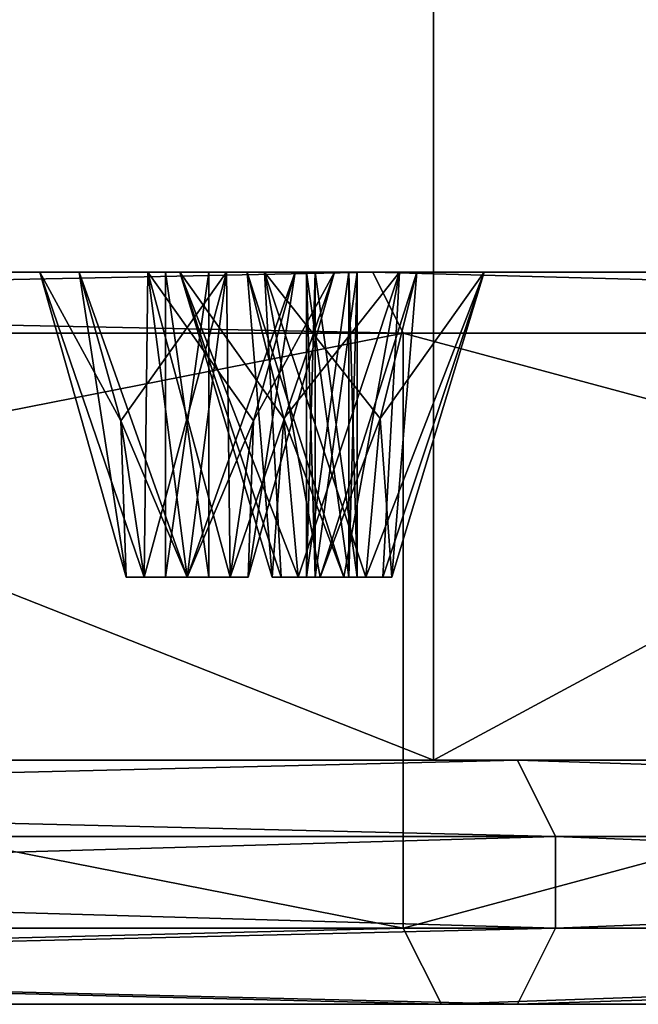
# Model space of a CAD drawing. Header units: millimetres. Extents: x -112 to 112, y -106 to 1587.
# Tile 148 of 158: x 43 to 53, y 1377 to 1393. Entities that reach past the tile are written whole.
import ezdxf

# ---------------------------------------------------------------- set-up
doc = ezdxf.new("R2010")
doc.units = ezdxf.units.MM
doc.header["$LTSCALE"] = 65.185185
for name, color, linetype in [('1348', 7, 'CONTINUOUS'), ('1349', 7, 'CONTINUOUS'), ('1350', 7, 'CONTINUOUS'), ('1351', 7, 'CONTINUOUS'), ('1352', 7, 'CONTINUOUS'), ('1353', 7, 'CONTINUOUS'), ('1355', 7, 'CONTINUOUS'), ('1356', 7, 'CONTINUOUS'), ('1357', 7, 'CONTINUOUS'), ('1362', 7, 'CONTINUOUS'), ('1363', 7, 'CONTINUOUS'), ('1364', 7, 'CONTINUOUS'), ('1365', 7, 'CONTINUOUS'), ('1366', 7, 'CONTINUOUS'), ('1367', 7, 'CONTINUOUS'), ('1448', 7, 'CONTINUOUS'), ('1449', 7, 'CONTINUOUS'), ('1450', 7, 'CONTINUOUS'), ('1451', 7, 'CONTINUOUS'), ('1452', 7, 'CONTINUOUS'), ('1498', 7, 'CONTINUOUS'), ('1499', 7, 'CONTINUOUS'), ('1500', 7, 'CONTINUOUS'), ('1501', 7, 'CONTINUOUS'), ('1502', 7, 'CONTINUOUS'), ('1703', 7, 'CONTINUOUS'), ('1704', 7, 'CONTINUOUS'), ('1705', 7, 'CONTINUOUS'), ('1706', 7, 'CONTINUOUS'), ('1707', 7, 'CONTINUOUS'), ('1723', 7, 'CONTINUOUS'), ('1724', 7, 'CONTINUOUS'), ('1725', 7, 'CONTINUOUS'), ('1726', 7, 'CONTINUOUS'), ('1727', 7, 'CONTINUOUS'), ('1757', 7, 'CONTINUOUS'), ('1758', 7, 'CONTINUOUS'), ('1830', 7, 'CONTINUOUS'), ('1831', 7, 'CONTINUOUS'), ('1832', 7, 'CONTINUOUS'), ('1833', 7, 'CONTINUOUS')]:
    doc.layers.add(name, color=color, linetype=linetype)

msp = doc.modelspace()

# ---------------------------------------------------------------- linework, layer by layer
at = {"layer": '1348', "linetype": 'CONTINUOUS'}
for points in [[(0, 1381.2, 400), (50, 1381.2, 386.603), (0, 1400.957, 400), (0, 1381.2, 400)], [(0, 1400.957, 400), (50, 1381.2, 386.603), (50, 1400.957, 386.603), (0, 1400.957, 400)], [(50, 1381.2, 386.603), (86.603, 1381.2, 350), (50, 1400.957, 386.603), (50, 1381.2, 386.603)], [(50, 1400.957, 386.603), (86.603, 1381.2, 350), (86.603, 1400.957, 350), (50, 1400.957, 386.603)]]:
    msp.add_3dface(points, dxfattribs=at)
at = {"layer": '1349', "linetype": 'CONTINUOUS'}
for points in [[(50, 1381.2, 386.603), (0, 1381.2, 400), (51.377, 1381.2, 388.983), (50, 1381.2, 386.603)], [(51.377, 1381.2, 388.983), (0, 1381.2, 400), (0, 1381.2, 402.75), (51.377, 1381.2, 388.983)], [(51.377, 1381.2, 211.017), (0, 1381.2, 197.25), (0, 1381.2, 200), (51.377, 1381.2, 211.017)], [(50, 1381.2, 213.397), (51.377, 1381.2, 211.017), (0, 1381.2, 200), (50, 1381.2, 213.397)], [(86.603, 1381.2, 350), (50, 1381.2, 386.603), (88.986, 1381.2, 351.371), (86.603, 1381.2, 350)], [(88.986, 1381.2, 351.371), (50, 1381.2, 386.603), (51.377, 1381.2, 388.983), (88.986, 1381.2, 351.371)], [(88.986, 1381.2, 248.629), (51.377, 1381.2, 211.017), (50, 1381.2, 213.397), (88.986, 1381.2, 248.629)], [(86.603, 1381.2, 250), (88.986, 1381.2, 248.629), (50, 1381.2, 213.397), (86.603, 1381.2, 250)]]:
    msp.add_3dface(points, dxfattribs=at)
at = {"layer": '1350', "linetype": 'CONTINUOUS'}
for points in [[(0, 1378.45, 404), (52, 1378.45, 390.067), (0, 1379.95, 404), (0, 1378.45, 404)], [(0, 1379.95, 404), (52, 1378.45, 390.067), (52, 1379.95, 390.067), (0, 1379.95, 404)], [(52, 1378.45, 390.067), (90.067, 1378.45, 352), (52, 1379.95, 390.067), (52, 1378.45, 390.067)], [(52, 1379.95, 390.067), (90.067, 1378.45, 352), (90.067, 1379.95, 352), (52, 1379.95, 390.067)]]:
    msp.add_3dface(points, dxfattribs=at)
at = {"layer": '1351', "linetype": 'CONTINUOUS'}
for points in [[(51.377, 1377.2, 388.983), (0, 1377.2, 402.75), (0, 1377.2, 400.25), (51.377, 1377.2, 388.983)], [(50.127, 1377.2, 386.818), (51.377, 1377.2, 388.983), (0, 1377.2, 400.25), (50.127, 1377.2, 386.818)], [(0, 1377.2, 197.25), (51.377, 1377.2, 211.017), (0, 1377.2, 199.75), (0, 1377.2, 197.25)], [(0, 1377.2, 199.75), (51.377, 1377.2, 211.017), (50.127, 1377.2, 213.182), (0, 1377.2, 199.75)], [(88.986, 1377.2, 351.371), (51.377, 1377.2, 388.983), (50.127, 1377.2, 386.818), (88.986, 1377.2, 351.371)], [(86.821, 1377.2, 350.121), (88.986, 1377.2, 351.371), (50.127, 1377.2, 386.818), (86.821, 1377.2, 350.121)], [(51.377, 1377.2, 211.017), (88.986, 1377.2, 248.629), (50.127, 1377.2, 213.182), (51.377, 1377.2, 211.017)], [(50.127, 1377.2, 213.182), (88.986, 1377.2, 248.629), (86.821, 1377.2, 249.879), (50.127, 1377.2, 213.182)]]:
    msp.add_3dface(points, dxfattribs=at)
at = {"layer": '1352', "linetype": 'CONTINUOUS'}
for points in [[(49.5, 1378.45, 385.737), (0, 1378.45, 399), (49.5, 1388.2, 385.737), (49.5, 1378.45, 385.737)], [(49.5, 1388.2, 385.737), (0, 1378.45, 399), (0, 1388.2, 399), (49.5, 1388.2, 385.737)], [(85.737, 1378.45, 349.5), (49.5, 1378.45, 385.737), (85.737, 1388.2, 349.5), (85.737, 1378.45, 349.5)], [(85.737, 1388.2, 349.5), (49.5, 1378.45, 385.737), (49.5, 1388.2, 385.737), (85.737, 1388.2, 349.5)]]:
    msp.add_3dface(points, dxfattribs=at)
at = {"layer": '1353', "linetype": 'CONTINUOUS'}
for points in [[(0, 1389.2, 202), (49.002, 1389.2, 215.131), (0, 1389.2, 210.5), (0, 1389.2, 202)], [(49.002, 1389.2, 215.131), (17.461, 1389.2, 212.22), (0, 1389.2, 210.5), (49.002, 1389.2, 215.131)], [(49.002, 1389.2, 384.869), (0, 1389.2, 398), (34.25, 1389.2, 382.687), (49.002, 1389.2, 384.869)], [(17.461, 1389.2, 212.22), (49.002, 1389.2, 215.131), (19.34, 1389.2, 213.868), (17.461, 1389.2, 212.22)], [(49.002, 1389.2, 215.131), (31.772, 1389.2, 217.639), (19.34, 1389.2, 213.868), (49.002, 1389.2, 215.131)], [(49.002, 1389.2, 215.131), (34.25, 1389.2, 217.313), (31.772, 1389.2, 217.639), (49.002, 1389.2, 215.131)], [(34.25, 1389.2, 217.313), (49.002, 1389.2, 215.131), (35.772, 1389.2, 219.296), (34.25, 1389.2, 217.313)], [(49.002, 1389.2, 384.869), (34.25, 1389.2, 382.687), (47.229, 1389.2, 374.58), (49.002, 1389.2, 384.869)], [(34.25, 1389.2, 382.687), (35.772, 1389.2, 380.704), (45.84, 1389.2, 372.501), (34.25, 1389.2, 382.687)], [(47.229, 1389.2, 374.58), (34.25, 1389.2, 382.687), (45.84, 1389.2, 372.501), (47.229, 1389.2, 374.58)], [(49.002, 1389.2, 215.131), (45.84, 1389.2, 227.499), (35.772, 1389.2, 219.296), (49.002, 1389.2, 215.131)], [(43, 1389.2, 300), (43.547, 1389.2, 346.609), (35.772, 1389.2, 380.704), (43, 1389.2, 300)], [(45.84, 1389.2, 227.499), (37.743, 1389.2, 282.023), (35.772, 1389.2, 219.296), (45.84, 1389.2, 227.499)], [(43.547, 1389.2, 346.609), (45.315, 1389.2, 348.377), (35.772, 1389.2, 380.704), (43.547, 1389.2, 346.609)], [(35.772, 1389.2, 380.704), (45.315, 1389.2, 348.377), (45.84, 1389.2, 372.501), (35.772, 1389.2, 380.704)], [(39.727, 1389.2, 283.545), (37.743, 1389.2, 282.023), (45.84, 1389.2, 227.499), (39.727, 1389.2, 283.545)], [(41.75, 1389.2, 297.835), (39.727, 1389.2, 283.545), (43.547, 1389.2, 253.391), (41.75, 1389.2, 297.835)], [(43.547, 1389.2, 253.391), (39.727, 1389.2, 283.545), (45.84, 1389.2, 227.499), (43.547, 1389.2, 253.391)], [(43, 1389.2, 300), (41.75, 1389.2, 297.835), (43.547, 1389.2, 253.391), (43, 1389.2, 300)], [(43.547, 1389.2, 346.609), (43, 1389.2, 300), (43.547, 1389.2, 253.391), (43.547, 1389.2, 346.609)], [(44.194, 1389.2, 344.194), (43.547, 1389.2, 346.609), (44.194, 1389.2, 255.806), (44.194, 1389.2, 344.194)], [(44.194, 1389.2, 255.806), (43.547, 1389.2, 346.609), (43.547, 1389.2, 253.391), (44.194, 1389.2, 255.806)], [(45.315, 1389.2, 251.623), (43.547, 1389.2, 253.391), (45.84, 1389.2, 227.499), (45.315, 1389.2, 251.623)], [(46.609, 1389.2, 343.547), (44.194, 1389.2, 344.194), (46.609, 1389.2, 256.453), (46.609, 1389.2, 343.547)], [(46.609, 1389.2, 256.453), (44.194, 1389.2, 344.194), (44.194, 1389.2, 255.806), (46.609, 1389.2, 256.453)], [(45.315, 1389.2, 348.377), (47.73, 1389.2, 347.73), (45.84, 1389.2, 372.501), (45.315, 1389.2, 348.377)], [(47.73, 1389.2, 252.27), (45.315, 1389.2, 251.623), (46.946, 1389.2, 229.741), (47.73, 1389.2, 252.27)], [(46.946, 1389.2, 229.741), (45.315, 1389.2, 251.623), (45.84, 1389.2, 227.499), (46.946, 1389.2, 229.741)], [(45.84, 1389.2, 227.499), (49.002, 1389.2, 215.131), (47.229, 1389.2, 225.42), (45.84, 1389.2, 227.499)], [(45.84, 1389.2, 372.501), (47.73, 1389.2, 347.73), (46.946, 1389.2, 370.259), (45.84, 1389.2, 372.501)], [(48.377, 1389.2, 345.315), (46.609, 1389.2, 343.547), (48.377, 1389.2, 254.685), (48.377, 1389.2, 345.315)], [(48.377, 1389.2, 254.685), (46.609, 1389.2, 343.547), (46.609, 1389.2, 256.453), (48.377, 1389.2, 254.685)], [(47.73, 1389.2, 347.73), (48.377, 1389.2, 345.315), (46.946, 1389.2, 370.259), (47.73, 1389.2, 347.73)], [(46.946, 1389.2, 370.259), (48.377, 1389.2, 345.315), (49.44, 1389.2, 370.096), (46.946, 1389.2, 370.259)], [(49.44, 1389.2, 229.904), (47.73, 1389.2, 252.27), (46.946, 1389.2, 229.741), (49.44, 1389.2, 229.904)], [(49.002, 1389.2, 215.131), (49.724, 1389.2, 225.583), (47.229, 1389.2, 225.42), (49.002, 1389.2, 215.131)], [(49.724, 1389.2, 374.417), (49.002, 1389.2, 384.869), (47.229, 1389.2, 374.58), (49.724, 1389.2, 374.417)], [(48.377, 1389.2, 254.685), (47.73, 1389.2, 252.27), (49.44, 1389.2, 229.904), (48.377, 1389.2, 254.685)], [(48.377, 1389.2, 345.315), (48.377, 1389.2, 254.685), (49.44, 1389.2, 229.904), (48.377, 1389.2, 345.315)], [(49.44, 1389.2, 370.096), (48.377, 1389.2, 345.315), (49.44, 1389.2, 229.904), (49.44, 1389.2, 370.096)], [(49.002, 1389.2, 215.131), (84.873, 1389.2, 251.004), (49.724, 1389.2, 225.583), (49.002, 1389.2, 215.131)], [(84.873, 1389.2, 348.996), (49.002, 1389.2, 384.869), (74.417, 1389.2, 349.724), (84.873, 1389.2, 348.996)], [(58.069, 1389.2, 326.396), (49.002, 1389.2, 384.869), (50.829, 1389.2, 372.174), (58.069, 1389.2, 326.396)], [(49.002, 1389.2, 384.869), (58.069, 1389.2, 326.396), (59.103, 1389.2, 362.165), (49.002, 1389.2, 384.869)], [(49.002, 1389.2, 384.869), (49.724, 1389.2, 374.417), (50.829, 1389.2, 372.174), (49.002, 1389.2, 384.869)], [(63.286, 1389.2, 363.286), (49.002, 1389.2, 384.869), (60.871, 1389.2, 363.933), (63.286, 1389.2, 363.286)], [(49.002, 1389.2, 384.869), (63.286, 1389.2, 363.286), (72.174, 1389.2, 350.829), (49.002, 1389.2, 384.869)], [(60.871, 1389.2, 363.933), (49.002, 1389.2, 384.869), (59.103, 1389.2, 362.165), (60.871, 1389.2, 363.933)], [(74.417, 1389.2, 349.724), (49.002, 1389.2, 384.869), (72.174, 1389.2, 350.829), (74.417, 1389.2, 349.724)], [(50.829, 1389.2, 372.174), (49.44, 1389.2, 370.096), (50.829, 1389.2, 227.826), (50.829, 1389.2, 372.174)], [(50.829, 1389.2, 227.826), (49.44, 1389.2, 370.096), (49.44, 1389.2, 229.904), (50.829, 1389.2, 227.826)], [(49.724, 1389.2, 225.583), (84.873, 1389.2, 251.004), (50.829, 1389.2, 227.826), (49.724, 1389.2, 225.583)], [(84.873, 1389.2, 251.004), (63.286, 1389.2, 236.714), (50.829, 1389.2, 227.826), (84.873, 1389.2, 251.004)], [(57.742, 1389.2, 323.918), (58.069, 1389.2, 326.396), (50.829, 1389.2, 372.174), (57.742, 1389.2, 323.918)], [(57.742, 1389.2, 276.082), (57.742, 1389.2, 323.918), (50.829, 1389.2, 372.174), (57.742, 1389.2, 276.082)], [(57.742, 1389.2, 276.082), (50.829, 1389.2, 372.174), (59.103, 1389.2, 237.835), (57.742, 1389.2, 276.082)], [(59.103, 1389.2, 237.835), (50.829, 1389.2, 372.174), (50.829, 1389.2, 227.826), (59.103, 1389.2, 237.835)], [(63.286, 1389.2, 236.714), (60.871, 1389.2, 236.067), (50.829, 1389.2, 227.826), (63.286, 1389.2, 236.714)], [(60.871, 1389.2, 236.067), (59.103, 1389.2, 237.835), (50.829, 1389.2, 227.826), (60.871, 1389.2, 236.067)]]:
    msp.add_3dface(points, dxfattribs=at)
at = {"layer": '1355', "linetype": 'CONTINUOUS'}
for points in [[(50, 1381.2, 213.397), (0, 1381.2, 200), (50, 1400.957, 213.397), (50, 1381.2, 213.397)], [(50, 1400.957, 213.397), (0, 1381.2, 200), (0, 1400.957, 200), (50, 1400.957, 213.397)], [(86.603, 1381.2, 250), (50, 1381.2, 213.397), (86.603, 1400.957, 250), (86.603, 1381.2, 250)], [(86.603, 1400.957, 250), (50, 1381.2, 213.397), (50, 1400.957, 213.397), (86.603, 1400.957, 250)]]:
    msp.add_3dface(points, dxfattribs=at)
at = {"layer": '1356', "linetype": 'CONTINUOUS'}
for points in [[(52, 1378.45, 209.933), (0, 1378.45, 196), (52, 1379.95, 209.933), (52, 1378.45, 209.933)], [(52, 1379.95, 209.933), (0, 1378.45, 196), (0, 1379.95, 196), (52, 1379.95, 209.933)], [(90.067, 1378.45, 248), (52, 1378.45, 209.933), (90.067, 1379.95, 248), (90.067, 1378.45, 248)], [(90.067, 1379.95, 248), (52, 1378.45, 209.933), (52, 1379.95, 209.933), (90.067, 1379.95, 248)]]:
    msp.add_3dface(points, dxfattribs=at)
at = {"layer": '1357', "linetype": 'CONTINUOUS'}
for points in [[(0, 1378.45, 201), (49.5, 1378.45, 214.263), (0, 1388.2, 201), (0, 1378.45, 201)], [(0, 1388.2, 201), (49.5, 1378.45, 214.263), (49.5, 1388.2, 214.263), (0, 1388.2, 201)], [(49.5, 1378.45, 214.263), (85.737, 1378.45, 250.5), (49.5, 1388.2, 214.263), (49.5, 1378.45, 214.263)], [(49.5, 1388.2, 214.263), (85.737, 1378.45, 250.5), (85.737, 1388.2, 250.5), (49.5, 1388.2, 214.263)]]:
    msp.add_3dface(points, dxfattribs=at)
at = {"layer": '1362', "linetype": 'CONTINUOUS'}
for points in [[(51.377, 1381.2, 388.983), (0, 1381.2, 402.75), (52, 1379.95, 390.067), (51.377, 1381.2, 388.983)], [(0, 1381.2, 402.75), (0, 1379.95, 404), (52, 1379.95, 390.067), (0, 1381.2, 402.75)], [(88.986, 1381.2, 351.371), (51.377, 1381.2, 388.983), (90.067, 1379.95, 352), (88.986, 1381.2, 351.371)], [(51.377, 1381.2, 388.983), (52, 1379.95, 390.067), (90.067, 1379.95, 352), (51.377, 1381.2, 388.983)]]:
    msp.add_3dface(points, dxfattribs=at)
at = {"layer": '1363', "linetype": 'CONTINUOUS'}
for points in [[(0, 1381.2, 197.25), (51.377, 1381.2, 211.017), (0, 1379.95, 196), (0, 1381.2, 197.25)], [(51.377, 1381.2, 211.017), (52, 1379.95, 209.933), (0, 1379.95, 196), (51.377, 1381.2, 211.017)], [(51.377, 1381.2, 211.017), (88.986, 1381.2, 248.629), (90.067, 1379.95, 248), (51.377, 1381.2, 211.017)], [(51.377, 1381.2, 211.017), (90.067, 1379.95, 248), (52, 1379.95, 209.933), (51.377, 1381.2, 211.017)]]:
    msp.add_3dface(points, dxfattribs=at)
at = {"layer": '1364', "linetype": 'CONTINUOUS'}
for points in [[(52, 1378.45, 390.067), (0, 1378.45, 404), (51.377, 1377.2, 388.983), (52, 1378.45, 390.067)], [(0, 1378.45, 404), (0, 1377.2, 402.75), (51.377, 1377.2, 388.983), (0, 1378.45, 404)], [(90.067, 1378.45, 352), (52, 1378.45, 390.067), (51.377, 1377.2, 388.983), (90.067, 1378.45, 352)], [(90.067, 1378.45, 352), (51.377, 1377.2, 388.983), (88.986, 1377.2, 351.371), (90.067, 1378.45, 352)]]:
    msp.add_3dface(points, dxfattribs=at)
at = {"layer": '1365', "linetype": 'CONTINUOUS'}
for points in [[(51.377, 1377.2, 211.017), (0, 1377.2, 197.25), (52, 1378.45, 209.933), (51.377, 1377.2, 211.017)], [(0, 1377.2, 197.25), (0, 1378.45, 196), (52, 1378.45, 209.933), (0, 1377.2, 197.25)], [(88.986, 1377.2, 248.629), (51.377, 1377.2, 211.017), (90.067, 1378.45, 248), (88.986, 1377.2, 248.629)], [(51.377, 1377.2, 211.017), (52, 1378.45, 209.933), (90.067, 1378.45, 248), (51.377, 1377.2, 211.017)]]:
    msp.add_3dface(points, dxfattribs=at)
at = {"layer": '1366', "linetype": 'CONTINUOUS'}
for points in [[(50.127, 1377.2, 386.818), (0, 1377.2, 400.25), (49.5, 1378.45, 385.737), (50.127, 1377.2, 386.818)], [(0, 1377.2, 400.25), (0, 1378.45, 399), (49.5, 1378.45, 385.737), (0, 1377.2, 400.25)], [(50.127, 1377.2, 386.818), (49.5, 1378.45, 385.737), (85.737, 1378.45, 349.5), (50.127, 1377.2, 386.818)], [(86.821, 1377.2, 350.121), (50.127, 1377.2, 386.818), (85.737, 1378.45, 349.5), (86.821, 1377.2, 350.121)]]:
    msp.add_3dface(points, dxfattribs=at)
at = {"layer": '1367', "linetype": 'CONTINUOUS'}
for points in [[(0, 1377.2, 199.75), (50.127, 1377.2, 213.182), (0, 1378.45, 201), (0, 1377.2, 199.75)], [(50.127, 1377.2, 213.182), (49.5, 1378.45, 214.263), (0, 1378.45, 201), (50.127, 1377.2, 213.182)], [(50.127, 1377.2, 213.182), (85.737, 1378.45, 250.5), (49.5, 1378.45, 214.263), (50.127, 1377.2, 213.182)], [(50.127, 1377.2, 213.182), (86.821, 1377.2, 249.879), (85.737, 1378.45, 250.5), (50.127, 1377.2, 213.182)]]:
    msp.add_3dface(points, dxfattribs=at)
at = {"layer": '1448', "linetype": 'CONTINUOUS'}
for points in [[(46.946, 1389.2, 370.259), (49.44, 1389.2, 370.096), (47.547, 1386.8, 371.159), (46.946, 1389.2, 370.259)], [(47.547, 1386.8, 371.159), (49.44, 1389.2, 370.096), (47.779, 1384.2, 371.506), (47.547, 1386.8, 371.159)], [(47.779, 1384.2, 371.506), (49.44, 1389.2, 370.096), (48.53, 1384.2, 371.357), (47.779, 1384.2, 371.506)], [(48.53, 1384.2, 371.357), (49.44, 1389.2, 370.096), (49.166, 1384.2, 371.782), (48.53, 1384.2, 371.357)], [(49.315, 1384.2, 372.533), (49.724, 1389.2, 374.417), (49.122, 1386.8, 373.517), (49.315, 1384.2, 372.533)], [(49.44, 1389.2, 370.096), (50.829, 1389.2, 372.174), (49.166, 1384.2, 371.782), (49.44, 1389.2, 370.096)], [(49.166, 1384.2, 371.782), (50.829, 1389.2, 372.174), (49.315, 1384.2, 372.533), (49.166, 1384.2, 371.782)], [(50.829, 1389.2, 372.174), (49.724, 1389.2, 374.417), (49.315, 1384.2, 372.533), (50.829, 1389.2, 372.174)], [(48.89, 1384.2, 373.169), (49.315, 1384.2, 372.533), (49.122, 1386.8, 373.517), (48.89, 1384.2, 373.169)]]:
    msp.add_3dface(points, dxfattribs=at)
at = {"layer": '1449', "linetype": 'CONTINUOUS'}
for points in [[(47.354, 1384.2, 372.143), (47.779, 1384.2, 371.506), (47.919, 1384.2, 372.616), (47.354, 1384.2, 372.143)], [(47.503, 1384.2, 372.893), (47.354, 1384.2, 372.143), (48.14, 1384.2, 373.319), (47.503, 1384.2, 372.893)], [(48.14, 1384.2, 373.319), (47.354, 1384.2, 372.143), (47.919, 1384.2, 372.616), (48.14, 1384.2, 373.319)], [(47.779, 1384.2, 371.506), (48.53, 1384.2, 371.357), (48.057, 1384.2, 371.922), (47.779, 1384.2, 371.506)], [(47.919, 1384.2, 372.616), (47.779, 1384.2, 371.506), (48.057, 1384.2, 371.922), (47.919, 1384.2, 372.616)], [(48.612, 1384.2, 372.754), (48.14, 1384.2, 373.319), (47.919, 1384.2, 372.616), (48.612, 1384.2, 372.754)], [(48.057, 1384.2, 371.922), (48.53, 1384.2, 371.357), (48.75, 1384.2, 372.06), (48.057, 1384.2, 371.922)], [(48.89, 1384.2, 373.169), (48.14, 1384.2, 373.319), (48.612, 1384.2, 372.754), (48.89, 1384.2, 373.169)], [(48.53, 1384.2, 371.357), (49.166, 1384.2, 371.782), (49.315, 1384.2, 372.533), (48.53, 1384.2, 371.357)], [(48.53, 1384.2, 371.357), (49.315, 1384.2, 372.533), (48.75, 1384.2, 372.06), (48.53, 1384.2, 371.357)], [(48.89, 1384.2, 373.169), (48.612, 1384.2, 372.754), (48.75, 1384.2, 372.06), (48.89, 1384.2, 373.169)], [(49.315, 1384.2, 372.533), (48.89, 1384.2, 373.169), (48.75, 1384.2, 372.06), (49.315, 1384.2, 372.533)]]:
    msp.add_3dface(points, dxfattribs=at)
at = {"layer": '1450', "linetype": 'CONTINUOUS'}
for points in [[(48.057, 1384.2, 371.922), (48.75, 1384.2, 372.06), (48.057, 1389.2, 371.922), (48.057, 1384.2, 371.922)], [(48.057, 1389.2, 371.922), (48.75, 1384.2, 372.06), (48.75, 1389.2, 372.06), (48.057, 1389.2, 371.922)], [(48.75, 1384.2, 372.06), (48.612, 1384.2, 372.754), (48.75, 1389.2, 372.06), (48.75, 1384.2, 372.06)], [(48.612, 1384.2, 372.754), (48.612, 1389.2, 372.754), (48.75, 1389.2, 372.06), (48.612, 1384.2, 372.754)]]:
    msp.add_3dface(points, dxfattribs=at)
at = {"layer": '1451', "linetype": 'CONTINUOUS'}
for points in [[(47.229, 1389.2, 374.58), (45.84, 1389.2, 372.501), (47.503, 1384.2, 372.893), (47.229, 1389.2, 374.58)], [(45.84, 1389.2, 372.501), (46.946, 1389.2, 370.259), (47.354, 1384.2, 372.143), (45.84, 1389.2, 372.501)], [(45.84, 1389.2, 372.501), (47.354, 1384.2, 372.143), (47.503, 1384.2, 372.893), (45.84, 1389.2, 372.501)], [(46.946, 1389.2, 370.259), (47.547, 1386.8, 371.159), (47.354, 1384.2, 372.143), (46.946, 1389.2, 370.259)], [(49.724, 1389.2, 374.417), (47.229, 1389.2, 374.58), (49.122, 1386.8, 373.517), (49.724, 1389.2, 374.417)], [(47.229, 1389.2, 374.58), (48.89, 1384.2, 373.169), (49.122, 1386.8, 373.517), (47.229, 1389.2, 374.58)], [(48.89, 1384.2, 373.169), (47.229, 1389.2, 374.58), (48.14, 1384.2, 373.319), (48.89, 1384.2, 373.169)], [(47.229, 1389.2, 374.58), (47.503, 1384.2, 372.893), (48.14, 1384.2, 373.319), (47.229, 1389.2, 374.58)], [(47.547, 1386.8, 371.159), (47.779, 1384.2, 371.506), (47.354, 1384.2, 372.143), (47.547, 1386.8, 371.159)]]:
    msp.add_3dface(points, dxfattribs=at)
at = {"layer": '1452', "linetype": 'CONTINUOUS'}
for points in [[(48.612, 1384.2, 372.754), (47.919, 1384.2, 372.616), (48.612, 1389.2, 372.754), (48.612, 1384.2, 372.754)], [(47.919, 1384.2, 372.616), (48.057, 1384.2, 371.922), (47.919, 1389.2, 372.616), (47.919, 1384.2, 372.616)], [(48.612, 1389.2, 372.754), (47.919, 1384.2, 372.616), (47.919, 1389.2, 372.616), (48.612, 1389.2, 372.754)], [(48.057, 1384.2, 371.922), (48.057, 1389.2, 371.922), (47.919, 1389.2, 372.616), (48.057, 1384.2, 371.922)]]:
    msp.add_3dface(points, dxfattribs=at)
at = {"layer": '1498', "linetype": 'CONTINUOUS'}
for points in [[(46.946, 1389.2, 229.741), (45.84, 1389.2, 227.499), (47.547, 1386.8, 228.841), (46.946, 1389.2, 229.741)], [(45.84, 1389.2, 227.499), (47.229, 1389.2, 225.42), (47.503, 1384.2, 227.107), (45.84, 1389.2, 227.499)], [(47.547, 1386.8, 228.841), (45.84, 1389.2, 227.499), (47.779, 1384.2, 228.494), (47.547, 1386.8, 228.841)], [(47.779, 1384.2, 228.494), (45.84, 1389.2, 227.499), (47.354, 1384.2, 227.857), (47.779, 1384.2, 228.494)], [(47.354, 1384.2, 227.857), (45.84, 1389.2, 227.499), (47.503, 1384.2, 227.107), (47.354, 1384.2, 227.857)], [(47.229, 1389.2, 225.42), (49.724, 1389.2, 225.583), (48.14, 1384.2, 226.681), (47.229, 1389.2, 225.42)], [(47.503, 1384.2, 227.107), (47.229, 1389.2, 225.42), (48.14, 1384.2, 226.681), (47.503, 1384.2, 227.107)], [(48.14, 1384.2, 226.681), (49.724, 1389.2, 225.583), (49.122, 1386.8, 226.483), (48.14, 1384.2, 226.681)], [(48.89, 1384.2, 226.831), (48.14, 1384.2, 226.681), (49.122, 1386.8, 226.483), (48.89, 1384.2, 226.831)]]:
    msp.add_3dface(points, dxfattribs=at)
at = {"layer": '1499', "linetype": 'CONTINUOUS'}
for points in [[(47.779, 1384.2, 228.494), (47.354, 1384.2, 227.857), (48.057, 1384.2, 228.078), (47.779, 1384.2, 228.494)], [(47.354, 1384.2, 227.857), (47.503, 1384.2, 227.107), (48.14, 1384.2, 226.681), (47.354, 1384.2, 227.857)], [(47.354, 1384.2, 227.857), (48.14, 1384.2, 226.681), (47.919, 1384.2, 227.384), (47.354, 1384.2, 227.857)], [(48.057, 1384.2, 228.078), (47.354, 1384.2, 227.857), (47.919, 1384.2, 227.384), (48.057, 1384.2, 228.078)], [(48.53, 1384.2, 228.643), (47.779, 1384.2, 228.494), (48.75, 1384.2, 227.94), (48.53, 1384.2, 228.643)], [(48.75, 1384.2, 227.94), (47.779, 1384.2, 228.494), (48.057, 1384.2, 228.078), (48.75, 1384.2, 227.94)], [(48.14, 1384.2, 226.681), (48.89, 1384.2, 226.831), (47.919, 1384.2, 227.384), (48.14, 1384.2, 226.681)], [(48.89, 1384.2, 226.831), (48.612, 1384.2, 227.246), (47.919, 1384.2, 227.384), (48.89, 1384.2, 226.831)], [(49.166, 1384.2, 228.218), (48.53, 1384.2, 228.643), (49.315, 1384.2, 227.467), (49.166, 1384.2, 228.218)], [(49.315, 1384.2, 227.467), (48.53, 1384.2, 228.643), (48.75, 1384.2, 227.94), (49.315, 1384.2, 227.467)], [(48.89, 1384.2, 226.831), (49.315, 1384.2, 227.467), (48.612, 1384.2, 227.246), (48.89, 1384.2, 226.831)], [(48.612, 1384.2, 227.246), (49.315, 1384.2, 227.467), (48.75, 1384.2, 227.94), (48.612, 1384.2, 227.246)]]:
    msp.add_3dface(points, dxfattribs=at)
at = {"layer": '1500', "linetype": 'CONTINUOUS'}
for points in [[(47.919, 1384.2, 227.384), (48.612, 1384.2, 227.246), (47.919, 1389.2, 227.384), (47.919, 1384.2, 227.384)], [(48.612, 1384.2, 227.246), (48.612, 1389.2, 227.246), (47.919, 1389.2, 227.384), (48.612, 1384.2, 227.246)], [(48.057, 1384.2, 228.078), (47.919, 1384.2, 227.384), (48.057, 1389.2, 228.078), (48.057, 1384.2, 228.078)], [(48.057, 1389.2, 228.078), (47.919, 1384.2, 227.384), (47.919, 1389.2, 227.384), (48.057, 1389.2, 228.078)]]:
    msp.add_3dface(points, dxfattribs=at)
at = {"layer": '1501', "linetype": 'CONTINUOUS'}
for points in [[(49.44, 1389.2, 229.904), (46.946, 1389.2, 229.741), (48.53, 1384.2, 228.643), (49.44, 1389.2, 229.904)], [(46.946, 1389.2, 229.741), (47.547, 1386.8, 228.841), (48.53, 1384.2, 228.643), (46.946, 1389.2, 229.741)], [(49.44, 1389.2, 229.904), (48.53, 1384.2, 228.643), (49.166, 1384.2, 228.218), (49.44, 1389.2, 229.904)], [(50.829, 1389.2, 227.826), (48.89, 1384.2, 226.831), (49.122, 1386.8, 226.483), (50.829, 1389.2, 227.826)], [(48.89, 1384.2, 226.831), (50.829, 1389.2, 227.826), (49.315, 1384.2, 227.467), (48.89, 1384.2, 226.831)], [(49.724, 1389.2, 225.583), (50.829, 1389.2, 227.826), (49.122, 1386.8, 226.483), (49.724, 1389.2, 225.583)], [(50.829, 1389.2, 227.826), (49.44, 1389.2, 229.904), (49.166, 1384.2, 228.218), (50.829, 1389.2, 227.826)], [(50.829, 1389.2, 227.826), (49.166, 1384.2, 228.218), (49.315, 1384.2, 227.467), (50.829, 1389.2, 227.826)], [(47.547, 1386.8, 228.841), (47.779, 1384.2, 228.494), (48.53, 1384.2, 228.643), (47.547, 1386.8, 228.841)]]:
    msp.add_3dface(points, dxfattribs=at)
at = {"layer": '1502', "linetype": 'CONTINUOUS'}
for points in [[(48.75, 1384.2, 227.94), (48.057, 1384.2, 228.078), (48.75, 1389.2, 227.94), (48.75, 1384.2, 227.94)], [(48.057, 1384.2, 228.078), (48.057, 1389.2, 228.078), (48.75, 1389.2, 227.94), (48.057, 1384.2, 228.078)], [(48.612, 1384.2, 227.246), (48.75, 1384.2, 227.94), (48.612, 1389.2, 227.246), (48.612, 1384.2, 227.246)], [(48.612, 1389.2, 227.246), (48.75, 1384.2, 227.94), (48.75, 1389.2, 227.94), (48.612, 1389.2, 227.246)]]:
    msp.add_3dface(points, dxfattribs=at)
at = {"layer": '1703', "linetype": 'CONTINUOUS'}
for points in [[(44.194, 1389.2, 344.194), (46.609, 1389.2, 343.547), (44.873, 1386.763, 344.873), (44.194, 1389.2, 344.194)], [(44.873, 1386.763, 344.873), (46.609, 1389.2, 343.547), (45.255, 1384.2, 345.255), (44.873, 1386.763, 344.873)], [(45.255, 1384.2, 345.255), (46.609, 1389.2, 343.547), (45.962, 1384.2, 344.962), (45.255, 1384.2, 345.255)], [(45.962, 1384.2, 344.962), (46.609, 1389.2, 343.547), (46.669, 1384.2, 345.255), (45.962, 1384.2, 344.962)], [(46.609, 1389.2, 343.547), (48.377, 1389.2, 345.315), (46.669, 1384.2, 345.255), (46.609, 1389.2, 343.547)], [(46.669, 1384.2, 345.255), (48.377, 1389.2, 345.315), (46.962, 1384.2, 345.962), (46.669, 1384.2, 345.255)], [(48.377, 1389.2, 345.315), (47.73, 1389.2, 347.73), (46.962, 1384.2, 345.962), (48.377, 1389.2, 345.315)], [(46.962, 1384.2, 345.962), (47.73, 1389.2, 347.73), (47.051, 1386.763, 347.051), (46.962, 1384.2, 345.962)], [(46.669, 1384.2, 346.669), (46.962, 1384.2, 345.962), (47.051, 1386.763, 347.051), (46.669, 1384.2, 346.669)]]:
    msp.add_3dface(points, dxfattribs=at)
at = {"layer": '1704', "linetype": 'CONTINUOUS'}
for points in [[(44.962, 1384.2, 345.962), (45.255, 1384.2, 345.255), (45.608, 1384.2, 346.315), (44.962, 1384.2, 345.962)], [(45.255, 1384.2, 346.669), (44.962, 1384.2, 345.962), (45.962, 1384.2, 346.962), (45.255, 1384.2, 346.669)], [(45.962, 1384.2, 346.962), (44.962, 1384.2, 345.962), (45.608, 1384.2, 346.315), (45.962, 1384.2, 346.962)], [(45.255, 1384.2, 345.255), (45.962, 1384.2, 344.962), (45.608, 1384.2, 345.608), (45.255, 1384.2, 345.255)], [(45.608, 1384.2, 346.315), (45.255, 1384.2, 345.255), (45.608, 1384.2, 345.608), (45.608, 1384.2, 346.315)], [(45.608, 1384.2, 345.608), (45.962, 1384.2, 344.962), (46.315, 1384.2, 345.608), (45.608, 1384.2, 345.608)], [(46.315, 1384.2, 346.315), (45.962, 1384.2, 346.962), (45.608, 1384.2, 346.315), (46.315, 1384.2, 346.315)], [(45.962, 1384.2, 344.962), (46.669, 1384.2, 345.255), (46.962, 1384.2, 345.962), (45.962, 1384.2, 344.962)], [(45.962, 1384.2, 344.962), (46.962, 1384.2, 345.962), (46.315, 1384.2, 345.608), (45.962, 1384.2, 344.962)], [(46.669, 1384.2, 346.669), (45.962, 1384.2, 346.962), (46.315, 1384.2, 346.315), (46.669, 1384.2, 346.669)], [(46.962, 1384.2, 345.962), (46.669, 1384.2, 346.669), (46.315, 1384.2, 345.608), (46.962, 1384.2, 345.962)], [(46.669, 1384.2, 346.669), (46.315, 1384.2, 346.315), (46.315, 1384.2, 345.608), (46.669, 1384.2, 346.669)]]:
    msp.add_3dface(points, dxfattribs=at)
at = {"layer": '1705', "linetype": 'CONTINUOUS'}
for points in [[(45.608, 1384.2, 345.608), (46.315, 1384.2, 345.608), (45.608, 1389.2, 345.608), (45.608, 1384.2, 345.608)], [(45.608, 1389.2, 345.608), (46.315, 1384.2, 345.608), (46.315, 1389.2, 345.608), (45.608, 1389.2, 345.608)], [(46.315, 1384.2, 345.608), (46.315, 1384.2, 346.315), (46.315, 1389.2, 345.608), (46.315, 1384.2, 345.608)], [(46.315, 1384.2, 346.315), (46.315, 1389.2, 346.315), (46.315, 1389.2, 345.608), (46.315, 1384.2, 346.315)]]:
    msp.add_3dface(points, dxfattribs=at)
at = {"layer": '1706', "linetype": 'CONTINUOUS'}
for points in [[(45.315, 1389.2, 348.377), (43.547, 1389.2, 346.609), (45.255, 1384.2, 346.669), (45.315, 1389.2, 348.377)], [(43.547, 1389.2, 346.609), (44.194, 1389.2, 344.194), (44.962, 1384.2, 345.962), (43.547, 1389.2, 346.609)], [(43.547, 1389.2, 346.609), (44.962, 1384.2, 345.962), (45.255, 1384.2, 346.669), (43.547, 1389.2, 346.609)], [(44.194, 1389.2, 344.194), (44.873, 1386.763, 344.873), (44.962, 1384.2, 345.962), (44.194, 1389.2, 344.194)], [(45.315, 1389.2, 348.377), (45.255, 1384.2, 346.669), (45.962, 1384.2, 346.962), (45.315, 1389.2, 348.377)], [(47.73, 1389.2, 347.73), (45.315, 1389.2, 348.377), (47.051, 1386.763, 347.051), (47.73, 1389.2, 347.73)], [(45.315, 1389.2, 348.377), (46.669, 1384.2, 346.669), (47.051, 1386.763, 347.051), (45.315, 1389.2, 348.377)], [(46.669, 1384.2, 346.669), (45.315, 1389.2, 348.377), (45.962, 1384.2, 346.962), (46.669, 1384.2, 346.669)], [(44.873, 1386.763, 344.873), (45.255, 1384.2, 345.255), (44.962, 1384.2, 345.962), (44.873, 1386.763, 344.873)]]:
    msp.add_3dface(points, dxfattribs=at)
at = {"layer": '1707', "linetype": 'CONTINUOUS'}
for points in [[(46.315, 1384.2, 346.315), (45.608, 1384.2, 346.315), (46.315, 1389.2, 346.315), (46.315, 1384.2, 346.315)], [(45.608, 1384.2, 346.315), (45.608, 1384.2, 345.608), (45.608, 1389.2, 346.315), (45.608, 1384.2, 346.315)], [(46.315, 1389.2, 346.315), (45.608, 1384.2, 346.315), (45.608, 1389.2, 346.315), (46.315, 1389.2, 346.315)], [(45.608, 1384.2, 345.608), (45.608, 1389.2, 345.608), (45.608, 1389.2, 346.315), (45.608, 1384.2, 345.608)]]:
    msp.add_3dface(points, dxfattribs=at)
at = {"layer": '1723', "linetype": 'CONTINUOUS'}
for points in [[(44.194, 1389.2, 255.806), (43.547, 1389.2, 253.391), (44.873, 1386.763, 255.127), (44.194, 1389.2, 255.806)], [(43.547, 1389.2, 253.391), (45.315, 1389.2, 251.623), (45.255, 1384.2, 253.331), (43.547, 1389.2, 253.391)], [(44.873, 1386.763, 255.127), (43.547, 1389.2, 253.391), (45.255, 1384.2, 254.745), (44.873, 1386.763, 255.127)], [(45.255, 1384.2, 254.745), (43.547, 1389.2, 253.391), (44.962, 1384.2, 254.038), (45.255, 1384.2, 254.745)], [(44.962, 1384.2, 254.038), (43.547, 1389.2, 253.391), (45.255, 1384.2, 253.331), (44.962, 1384.2, 254.038)], [(45.255, 1384.2, 253.331), (45.315, 1389.2, 251.623), (45.962, 1384.2, 253.038), (45.255, 1384.2, 253.331)], [(45.315, 1389.2, 251.623), (47.73, 1389.2, 252.27), (45.962, 1384.2, 253.038), (45.315, 1389.2, 251.623)], [(45.962, 1384.2, 253.038), (47.73, 1389.2, 252.27), (47.051, 1386.763, 252.949), (45.962, 1384.2, 253.038)], [(46.669, 1384.2, 253.331), (45.962, 1384.2, 253.038), (47.051, 1386.763, 252.949), (46.669, 1384.2, 253.331)]]:
    msp.add_3dface(points, dxfattribs=at)
at = {"layer": '1724', "linetype": 'CONTINUOUS'}
for points in [[(45.255, 1384.2, 254.745), (44.962, 1384.2, 254.038), (45.608, 1384.2, 254.392), (45.255, 1384.2, 254.745)], [(44.962, 1384.2, 254.038), (45.255, 1384.2, 253.331), (45.962, 1384.2, 253.038), (44.962, 1384.2, 254.038)], [(44.962, 1384.2, 254.038), (45.962, 1384.2, 253.038), (45.608, 1384.2, 253.685), (44.962, 1384.2, 254.038)], [(45.608, 1384.2, 254.392), (44.962, 1384.2, 254.038), (45.608, 1384.2, 253.685), (45.608, 1384.2, 254.392)], [(45.962, 1384.2, 255.038), (45.255, 1384.2, 254.745), (46.315, 1384.2, 254.392), (45.962, 1384.2, 255.038)], [(46.315, 1384.2, 254.392), (45.255, 1384.2, 254.745), (45.608, 1384.2, 254.392), (46.315, 1384.2, 254.392)], [(45.962, 1384.2, 253.038), (46.669, 1384.2, 253.331), (45.608, 1384.2, 253.685), (45.962, 1384.2, 253.038)], [(46.669, 1384.2, 253.331), (46.315, 1384.2, 253.685), (45.608, 1384.2, 253.685), (46.669, 1384.2, 253.331)], [(46.669, 1384.2, 254.745), (45.962, 1384.2, 255.038), (46.962, 1384.2, 254.038), (46.669, 1384.2, 254.745)], [(46.962, 1384.2, 254.038), (45.962, 1384.2, 255.038), (46.315, 1384.2, 254.392), (46.962, 1384.2, 254.038)], [(46.669, 1384.2, 253.331), (46.962, 1384.2, 254.038), (46.315, 1384.2, 253.685), (46.669, 1384.2, 253.331)], [(46.315, 1384.2, 253.685), (46.962, 1384.2, 254.038), (46.315, 1384.2, 254.392), (46.315, 1384.2, 253.685)]]:
    msp.add_3dface(points, dxfattribs=at)
at = {"layer": '1725', "linetype": 'CONTINUOUS'}
for points in [[(45.608, 1384.2, 253.685), (46.315, 1384.2, 253.685), (45.608, 1389.2, 253.685), (45.608, 1384.2, 253.685)], [(46.315, 1384.2, 253.685), (46.315, 1389.2, 253.685), (45.608, 1389.2, 253.685), (46.315, 1384.2, 253.685)], [(45.608, 1384.2, 254.392), (45.608, 1384.2, 253.685), (45.608, 1389.2, 254.392), (45.608, 1384.2, 254.392)], [(45.608, 1389.2, 254.392), (45.608, 1384.2, 253.685), (45.608, 1389.2, 253.685), (45.608, 1389.2, 254.392)]]:
    msp.add_3dface(points, dxfattribs=at)
at = {"layer": '1726', "linetype": 'CONTINUOUS'}
for points in [[(46.609, 1389.2, 256.453), (44.194, 1389.2, 255.806), (45.962, 1384.2, 255.038), (46.609, 1389.2, 256.453)], [(44.194, 1389.2, 255.806), (44.873, 1386.763, 255.127), (45.962, 1384.2, 255.038), (44.194, 1389.2, 255.806)], [(46.609, 1389.2, 256.453), (45.962, 1384.2, 255.038), (46.669, 1384.2, 254.745), (46.609, 1389.2, 256.453)], [(48.377, 1389.2, 254.685), (46.609, 1389.2, 256.453), (46.669, 1384.2, 254.745), (48.377, 1389.2, 254.685)], [(48.377, 1389.2, 254.685), (46.669, 1384.2, 253.331), (47.051, 1386.763, 252.949), (48.377, 1389.2, 254.685)], [(46.669, 1384.2, 253.331), (48.377, 1389.2, 254.685), (46.962, 1384.2, 254.038), (46.669, 1384.2, 253.331)], [(48.377, 1389.2, 254.685), (46.669, 1384.2, 254.745), (46.962, 1384.2, 254.038), (48.377, 1389.2, 254.685)], [(47.73, 1389.2, 252.27), (48.377, 1389.2, 254.685), (47.051, 1386.763, 252.949), (47.73, 1389.2, 252.27)], [(44.873, 1386.763, 255.127), (45.255, 1384.2, 254.745), (45.962, 1384.2, 255.038), (44.873, 1386.763, 255.127)]]:
    msp.add_3dface(points, dxfattribs=at)
at = {"layer": '1727', "linetype": 'CONTINUOUS'}
for points in [[(46.315, 1384.2, 254.392), (45.608, 1384.2, 254.392), (46.315, 1389.2, 254.392), (46.315, 1384.2, 254.392)], [(45.608, 1384.2, 254.392), (45.608, 1389.2, 254.392), (46.315, 1389.2, 254.392), (45.608, 1384.2, 254.392)], [(46.315, 1384.2, 253.685), (46.315, 1384.2, 254.392), (46.315, 1389.2, 253.685), (46.315, 1384.2, 253.685)], [(46.315, 1389.2, 253.685), (46.315, 1384.2, 254.392), (46.315, 1389.2, 254.392), (46.315, 1389.2, 253.685)]]:
    msp.add_3dface(points, dxfattribs=at)
at = {"layer": '1757', "linetype": 'CONTINUOUS'}
for points in [[(49.5, 1388.2, 385.737), (0, 1388.2, 399), (49.002, 1389.2, 384.869), (49.5, 1388.2, 385.737)], [(0, 1388.2, 399), (0, 1389.2, 398), (49.002, 1389.2, 384.869), (0, 1388.2, 399)], [(85.737, 1388.2, 349.5), (49.5, 1388.2, 385.737), (49.002, 1389.2, 384.869), (85.737, 1388.2, 349.5)], [(85.737, 1388.2, 349.5), (49.002, 1389.2, 384.869), (84.873, 1389.2, 348.996), (85.737, 1388.2, 349.5)]]:
    msp.add_3dface(points, dxfattribs=at)
at = {"layer": '1758', "linetype": 'CONTINUOUS'}
for points in [[(49.002, 1389.2, 215.131), (0, 1389.2, 202), (49.5, 1388.2, 214.263), (49.002, 1389.2, 215.131)], [(0, 1389.2, 202), (0, 1388.2, 201), (49.5, 1388.2, 214.263), (0, 1389.2, 202)], [(84.873, 1389.2, 251.004), (49.002, 1389.2, 215.131), (85.737, 1388.2, 250.5), (84.873, 1389.2, 251.004)], [(49.002, 1389.2, 215.131), (49.5, 1388.2, 214.263), (85.737, 1388.2, 250.5), (49.002, 1389.2, 215.131)]]:
    msp.add_3dface(points, dxfattribs=at)
at = {"layer": '1830', "linetype": 'CONTINUOUS'}
for points in [[(46.315, 1389.2, 346.315), (45.608, 1389.2, 345.608), (46.315, 1389.2, 345.608), (46.315, 1389.2, 346.315)], [(45.608, 1389.2, 345.608), (46.315, 1389.2, 346.315), (45.608, 1389.2, 346.315), (45.608, 1389.2, 345.608)]]:
    msp.add_3dface(points, dxfattribs=at)
at = {"layer": '1831', "linetype": 'CONTINUOUS'}
for points in [[(46.315, 1389.2, 253.685), (45.608, 1389.2, 254.392), (45.608, 1389.2, 253.685), (46.315, 1389.2, 253.685)], [(45.608, 1389.2, 254.392), (46.315, 1389.2, 253.685), (46.315, 1389.2, 254.392), (45.608, 1389.2, 254.392)]]:
    msp.add_3dface(points, dxfattribs=at)
at = {"layer": '1832', "linetype": 'CONTINUOUS'}
for points in [[(48.75, 1389.2, 372.06), (48.612, 1389.2, 372.754), (47.919, 1389.2, 372.616), (48.75, 1389.2, 372.06)], [(48.057, 1389.2, 371.922), (48.75, 1389.2, 372.06), (47.919, 1389.2, 372.616), (48.057, 1389.2, 371.922)]]:
    msp.add_3dface(points, dxfattribs=at)
at = {"layer": '1833', "linetype": 'CONTINUOUS'}
for points in [[(47.919, 1389.2, 227.384), (48.612, 1389.2, 227.246), (48.75, 1389.2, 227.94), (47.919, 1389.2, 227.384)], [(48.057, 1389.2, 228.078), (47.919, 1389.2, 227.384), (48.75, 1389.2, 227.94), (48.057, 1389.2, 228.078)]]:
    msp.add_3dface(points, dxfattribs=at)

doc.saveas('drawing.dxf')
